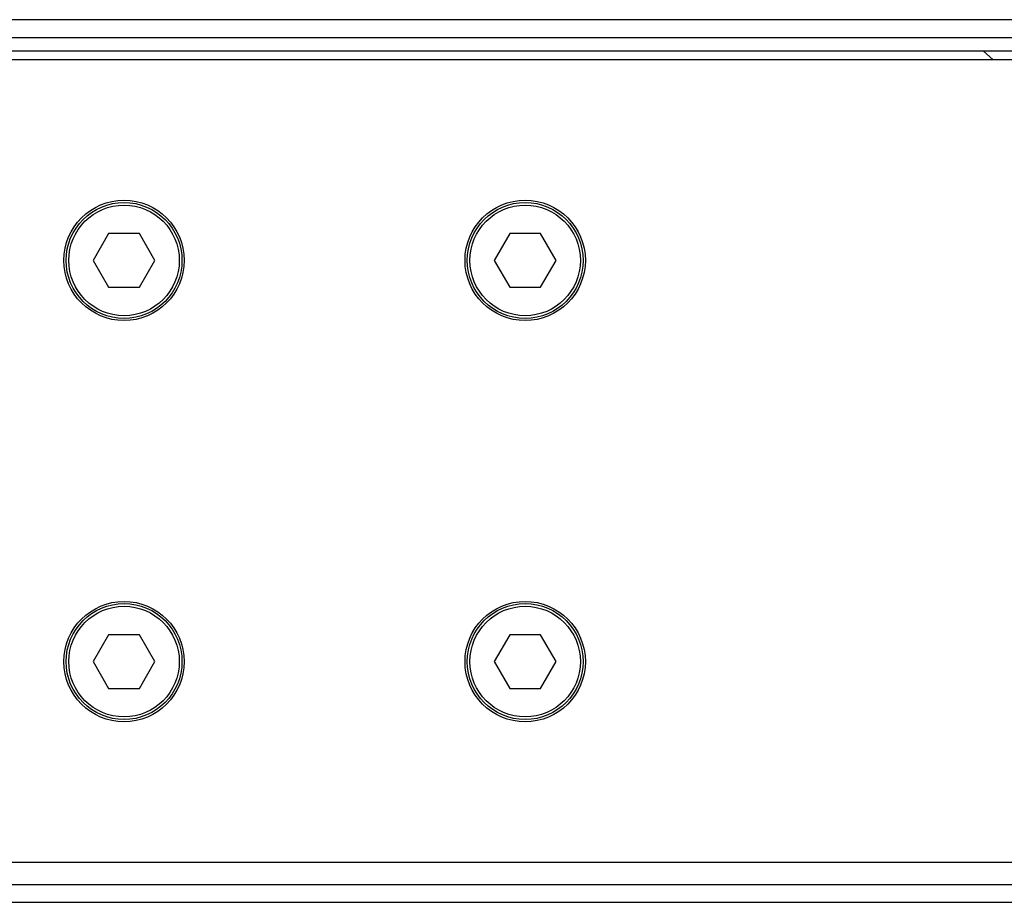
# Model space of a CAD drawing. Header units: millimetres. Extents: x 0 to 420, y 0 to 297.
# Tile 51 of 71: x 209.47 to 215.59, y 233.79 to 239.27. Entities that reach past the tile are written whole.
import ezdxf

# ---------------------------------------------------------------- set-up
doc = ezdxf.new("R2010")
doc.units = ezdxf.units.MM

msp = doc.modelspace()

# ---------------------------------------------------------------- linework, layer by layer
at = {"color": 7, "linetype": 'Continuous', "lineweight": 25}
for p, q in [((220.64587, 239.27439), (59.35413, 239.27439)), ((140.27694, 239.16361), (217.54784, 239.16361)), ((140.27694, 239.08053), (217.532, 239.08053)), ((215.46088, 239.08053), (215.52242, 239.02514)), ((220.64587, 239.02514), (206.52176, 239.02514)), ((210.02609, 237.94506), (209.93015, 237.77889)), ((210.21796, 237.94506), (210.02609, 237.94506)), ((210.3139, 237.77889), (210.21796, 237.94506)), ((212.51858, 237.94506), (212.42264, 237.77889)), ((212.71045, 237.94506), (212.51858, 237.94506)), ((212.80639, 237.77889), (212.71045, 237.94506)), ((209.93015, 237.77889), (210.02609, 237.61273)), ((210.21796, 237.61273), (210.3139, 237.77889)), ((212.42264, 237.77889), (212.51858, 237.61273)), ((212.71045, 237.61273), (212.80639, 237.77889)), ((210.02609, 237.61273), (210.21796, 237.61273)), ((212.51858, 237.61273), (212.71045, 237.61273)), ((210.02609, 235.45257), (209.93015, 235.28641)), ((210.21796, 235.45257), (210.02609, 235.45257)), ((210.3139, 235.28641), (210.21796, 235.45257)), ((212.51858, 235.45257), (212.42264, 235.28641)), ((212.71045, 235.45257), (212.51858, 235.45257)), ((212.80639, 235.28641), (212.71045, 235.45257)), ((209.93015, 235.28641), (210.02609, 235.12024)), ((210.21796, 235.12024), (210.3139, 235.28641)), ((212.42264, 235.28641), (212.51858, 235.12024)), ((212.71045, 235.12024), (212.80639, 235.28641)), ((210.02609, 235.12024), (210.21796, 235.12024)), ((212.51858, 235.12024), (212.71045, 235.12024)), ((206.52176, 234.04016), (220.64587, 234.04016)), ((204.42754, 233.90169), (220.64587, 233.90169)), ((204.41885, 233.79091), (220.64587, 233.79091))]:
    msp.add_line(p, q, dxfattribs=at)
for centre, radius in [((210.12203, 237.77889), 0.37387), ((210.12203, 237.77889), 0.36003), ((210.12203, 237.77889), 0.34341), ((212.61451, 237.77889), 0.37387), ((212.61451, 237.77889), 0.36003), ((212.61451, 237.77889), 0.34341), ((210.12203, 235.28641), 0.37387), ((210.12203, 235.28641), 0.36003), ((210.12203, 235.28641), 0.34341), ((212.61451, 235.28641), 0.37387), ((212.61451, 235.28641), 0.36003), ((212.61451, 235.28641), 0.34341)]:
    msp.add_circle(centre, radius, dxfattribs=at)

doc.saveas('drawing.dxf')
